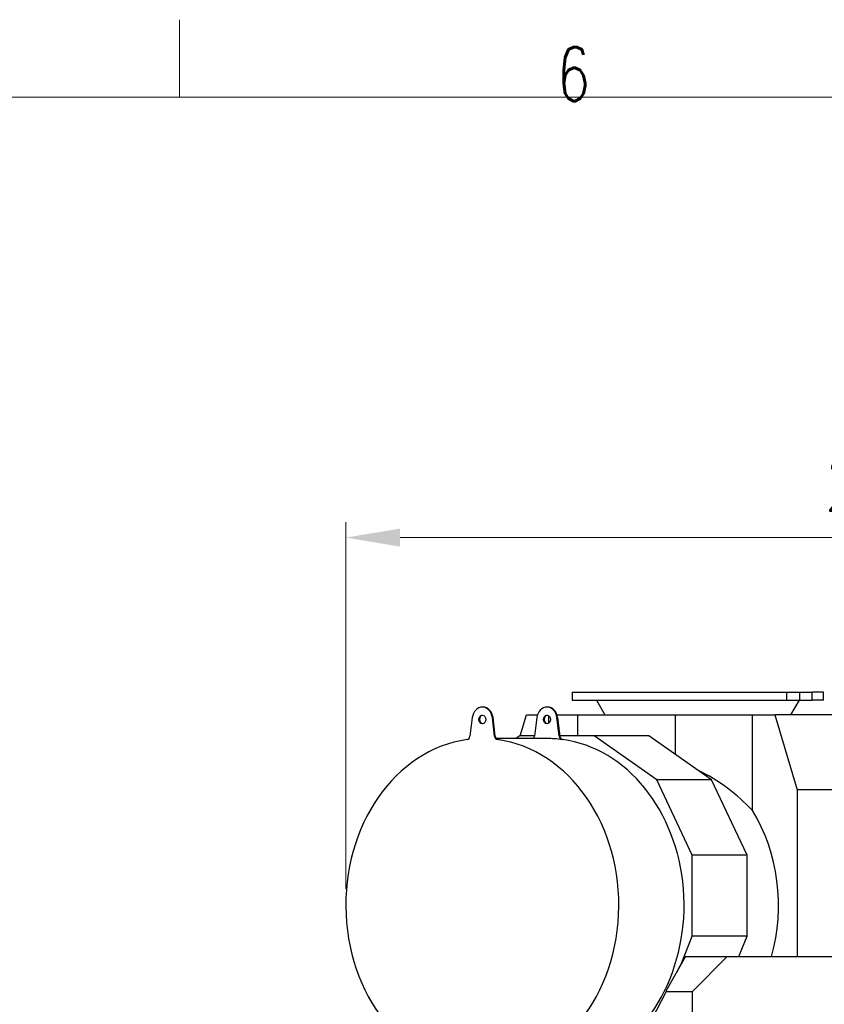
# Model space of a CAD drawing. Header units: inches. Extents: x 0 to 23760, y -13 to 16800.
# Tile 155 of 209: x 9467 to 11546, y 14255 to 16800. Entities that reach past the tile are written whole.
import ezdxf

# ---------------------------------------------------------------- set-up
doc = ezdxf.new("R2010")
doc.units = ezdxf.units.IN
doc.layers.add('210', color=7, linetype='Continuous', true_color=0xffffff)
doc.layers.add('254', color=7, linetype='Continuous', true_color=0xffffff)
doc.styles.add('latin_extended', font='simplex.shx')
doc.dimstyles.get("Standard").update_dxf_attribs({"dimtxt": 0.18, "dimasz": 0.18, "dimexe": 0.18, "dimexo": 0.0625, "dimgap": 0.09, "dimtad": 0, "dimtih": 1, "dimtoh": 1, "dimdec": 4, "dimzin": 0, "dimdsep": 46, "dimtxsty": 'Standard', "dimcen": 0.09, "dimadec": 0, "dimazin": 0, "dimtfac": 1, "dimtdec": 4, "dimtofl": 0, "dimtmove": 0, "dimatfit": 3, "dimfxl": 1, "dimtolj": 1, "dimtzin": 0, "dimarcsym": 0})

# ---------------------------------------------------------------- blocks, each defined once
blk = doc.blocks.new('_U8')
at = {"layer": '254', "color": 3, "linetype": 'Continuous', "lineweight": 13, "transparency": 16777216}
for p, q in [((10309.5, 14553.2), (10309.5, 15501.2)), ((13210.3, 14552.2), (13210.3, 15501.2)), ((10449.5, 15461.2), (13070.3, 15461.2))]:
    blk.add_line(p, q, dxfattribs=at)
at = {"layer": '254', "color": 3, "transparency": 16777216}
for points in [[(10449.5, 15484.5), (10449.5, 15437.9), (10309.5, 15461.2)], [(13070.3, 15437.9), (13070.3, 15484.5), (13210.3, 15461.2)]]:
    blk.add_solid(points, dxfattribs=at)
at = {"layer": 'Defpoints', "color": 0, "transparency": 16777216}
for p in [(13210.3, 15461.2), (10309.5, 14513.2), (13210.3, 14512.2)]:
    blk.add_point(p, dxfattribs=at)
at = {"layer": '254', "color": 2, "lineweight": 13, "transparency": 16777216, "insert": (11543.2, 15671.2), "char_height": 140, "attachment_point": 1, "style": 'latin_extended'}
blk.add_mtext('\\A1;2901', dxfattribs=at)

msp = doc.modelspace()

# ---------------------------------------------------------------- linework, layer by layer
at = {"layer": '210', "color": 7, "linetype": 'Continuous', "lineweight": 18}
for p, q in [((9880, 16600), (9880, 16800)), ((200, 16600), (23560, 16600))]:
    msp.add_line(p, q, dxfattribs=at)
at = {"layer": '254', "color": 2, "linetype": 'Continuous', "lineweight": 25}
for p, q in [((10894.034, 15061.212), (10894.034, 15041.212)), ((10894.034, 15061.212), (11448.269, 15061.212)), ((11448.269, 15061.212), (11449.016, 15061.212)), ((11449.016, 15061.212), (11482.801, 15061.212)), ((11482.801, 15061.212), (11513.377, 15061.212)), ((11482.801, 15041.212), (11482.801, 15061.212)), ((11513.377, 15061.212), (11513.926, 15061.212)), ((11544.034, 15061.212), (11513.926, 15061.212)), ((11544.034, 15041.212), (11544.034, 15061.212)), ((10663.821, 15023.194), (10662.1, 15023.194)), ((10830.731, 15023.194), (10829.011, 15023.194)), ((10894.034, 15041.212), (11448.269, 15041.212)), ((10956.779, 15041.212), (10979.034, 15003.431)), ((11448.269, 15041.212), (11449.016, 15041.212)), ((11449.016, 15041.212), (11482.801, 15041.212)), ((11459.034, 15003.431), (11481.289, 15041.212)), ((11482.801, 15041.212), (11513.377, 15041.212)), ((11513.377, 15041.212), (11513.926, 15041.212)), ((11544.034, 15041.212), (11513.926, 15041.212)), ((10636.175, 14995.924), (10630.248, 14947.507)), ((10693.952, 14947.507), (10688.025, 14995.924)), ((10695.673, 14947.507), (10689.746, 14995.924)), ((10760.134, 14949.124), (10776.325, 15003.431)), ((10776.325, 15003.431), (10804.791, 15003.431)), ((10803.086, 14995.924), (10797.158, 14947.507)), ((10834.055, 14982.078), (10834.055, 15000.308)), ((10860.863, 14947.507), (10854.936, 14995.924)), ((10854.953, 15003.431), (10908.489, 15003.431)), ((10856.656, 14995.924), (10862.584, 14947.507)), ((10908.489, 15003.431), (11161.38, 15003.431)), ((10908.489, 14949.125), (10908.489, 15003.431)), ((11161.38, 15003.431), (11359.957, 15003.431)), ((11161.38, 14900.453), (11161.38, 15003.431)), ((11359.957, 15003.431), (11417.687, 15003.431)), ((11359.957, 14755.438), (11359.957, 15003.431)), ((11646.544, 15003.431), (11417.687, 15003.431)), ((11417.687, 15003.431), (11475.634, 14809.076)), ((10829.011, 14941.694), (10698.17, 14941.694)), ((10759.308, 14949.127), (10748.761, 14941.692)), ((10797.359, 14949.127), (10759.308, 14949.127)), ((10950.726, 14949.127), (10862.384, 14949.127)), ((11092.319, 14949.127), (10950.726, 14949.127)), ((11112.608, 14835.03), (10950.726, 14949.127)), ((11254.202, 14835.03), (11092.319, 14949.127)), ((11204.725, 14640.254), (11112.608, 14835.03)), ((11254.202, 14835.03), (11112.608, 14835.03)), ((11346.319, 14640.254), (11254.202, 14835.03)), ((11680.443, 14809.076), (11475.634, 14809.076)), ((11475.634, 14809.076), (11475.634, 14377.981)), ((11204.725, 14431.002), (11204.725, 14640.254)), ((11346.319, 14640.254), (11204.725, 14640.254)), ((11346.319, 14431.002), (11346.319, 14640.254)), ((11177.498, 14362.661), (11204.725, 14431.002)), ((11346.319, 14431.002), (11204.725, 14431.002)), ((11325.193, 14377.977), (11346.319, 14431.002)), ((11187.34, 14377.977), (11136.232, 14288.872)), ((11181.269, 14369.753), (11164.066, 14337.4)), ((11182.307, 14369.201), (11181.269, 14369.753)), ((11187.34, 14377.977), (11294.857, 14377.977)), ((11204.857, 14287.977), (11294.857, 14377.977)), ((11294.857, 14377.977), (11591.857, 14377.977)), ((11137.509, 14287.453), (11098.857, 14214.759)), ((11136.232, 14288.872), (11136.848, 14287.977)), ((11136.848, 14287.977), (11137.509, 14287.453)), ((11136.848, 14287.977), (11204.857, 14287.977)), ((11204.857, 14036.988), (11204.857, 14287.977))]:
    msp.add_line(p, q, dxfattribs=at)
at = {"layer": '254', "color": 110, "linetype": 'Continuous', "lineweight": 13}
for p, q in [((11448.269, 15041.212), (11448.269, 15061.212)), ((11449.016, 15041.212), (11449.016, 15061.212)), ((11513.377, 15041.212), (11513.377, 15061.212)), ((11513.926, 15041.212), (11513.926, 15061.212)), ((10689.746, 14995.924), (10688.025, 14995.924)), ((10854.936, 14995.924), (10856.656, 14995.924)), ((10695.673, 14947.507), (10693.952, 14947.507)), ((10860.863, 14947.507), (10862.584, 14947.507)), ((10702.868, 14939.047), (10701.147, 14939.047)), ((10868.058, 14939.047), (10869.778, 14939.047))]:
    msp.add_line(p, q, dxfattribs=at)
at = {"layer": '254', "color": 2, "linetype": 'Continuous', "lineweight": 25}
for centre, major_axis, ratio, start_param, end_param in [((10662.1, 14991.194), (0, -32), 0.81915204, 1.71915435, 4.56403095), ((10663.821, 14991.194), (0, -32), 0.81915204, 1.71915435, 3.14159265), ((10829.011, 14991.194), (0, -32), 0.81915204, 1.71915435, 4.56403095), ((10830.731, 14991.194), (0, 32), 0.81915204, 4.86074701, 6.28318531), ((10663.821, 14991.194), (0, 11), 0.81915204, 0.0957204, 3.04587225), ((10830.731, 14991.194), (0, 11), 0.81915204, 0.0957204, 3.04587225), ((10622.146, 14948.985), (0, 10), 0.81915204, 3.25254614, 4.56403095), ((10702.054, 14948.985), (0, 10), 0.81915204, 1.71915435, 3.03063917), ((10703.775, 14948.985), (0, 10), 0.81915204, 1.71915435, 3.03063917), ((10789.057, 14948.985), (0, 10), 0.81915204, 3.89533763, 4.56403095), ((10829.011, 14511.194), (0, -430.5), 0.81915204, 3.03063917, 3.14159265), ((10868.965, 14948.985), (0, 10), 0.81915204, 1.71915435, 3.03063917), ((10870.685, 14948.985), (0, -10), 0.81915204, 4.86074701, 6.17223182), ((10662.1, 14511.194), (0, 430.5), 0.81915204, 0.11095348, 6.17223182), ((10830.731, 14511.194), (0, 430.5), 0.81915204, 3.44844487, 6.17223182), ((10977.45, 14511.194), (480.647, 0), 0.83918177, 0.65044095, 1.04500618), ((11097.015, 14511.194), (0, -403.35), 0.81915204, 1.2342064, 2.22123728)]:
    msp.add_ellipse(centre, major_axis=major_axis, ratio=ratio, start_param=start_param, end_param=end_param, dxfattribs=at)
for centre in [(10662.1, 14991.194), (10829.011, 14991.194)]:
    msp.add_ellipse(centre, major_axis=(0, 11), ratio=0.81915204, dxfattribs=at)

# ---------------------------------------------------------------- texts
at = {"layer": '210', "color": 211, "linetype": 'Continuous', "lineweight": 18, "insert": (10855.328, 16589.303), "char_height": 140, "attachment_point": 7, "line_spacing_factor": 0.963855, "style": 'latin_extended'}
msp.add_mtext('\\W0.7067;6', dxfattribs=at)

# ---------------------------------------------------------------- dimensions: what is measured, and where the dimension line sits
at = {"layer": '254', "color": 2, "linetype": 'Continuous', "lineweight": 13}
dim = msp.add_linear_dim(base=(13210.257, 15461.212), p1=(10309.459, 14513.164), p2=(13210.257, 14512.173), dimstyle='Standard', override={"dimscale": 40, "dimtxt": 3.5, "dimasz": 3.5, "dimexe": 1, "dimexo": 1, "dimgap": 1.75, "dimtad": 1, "dimtih": 1, "dimtoh": 0, "dimdec": 0, "dimlfac": 1, "dimzin": 8, "dimdsep": 46, "dimlunit": 2, "dimtxsty": 'latin_extended', "dimsah": 1, "dimse1": 0, "dimse2": 0, "dimsd1": 0, "dimsd2": 0, "dimclrd": 3, "dimclre": 3, "dimclrt": 2, "dimtol": 0, "dimtm": -0.1, "dimtfac": 0.714286, "dimtdec": 3, "dimtofl": 1, "dimtmove": 0, "dimtzin": 8, "dimlwd": 13, "dimlwe": 13}, dxfattribs=at)
dim.commit()
dim.dimension.update_dxf_attribs({"geometry": '_U8', "text_midpoint": (11759.858, 15461.212), "dimtype": 160})

doc.saveas('drawing.dxf')
